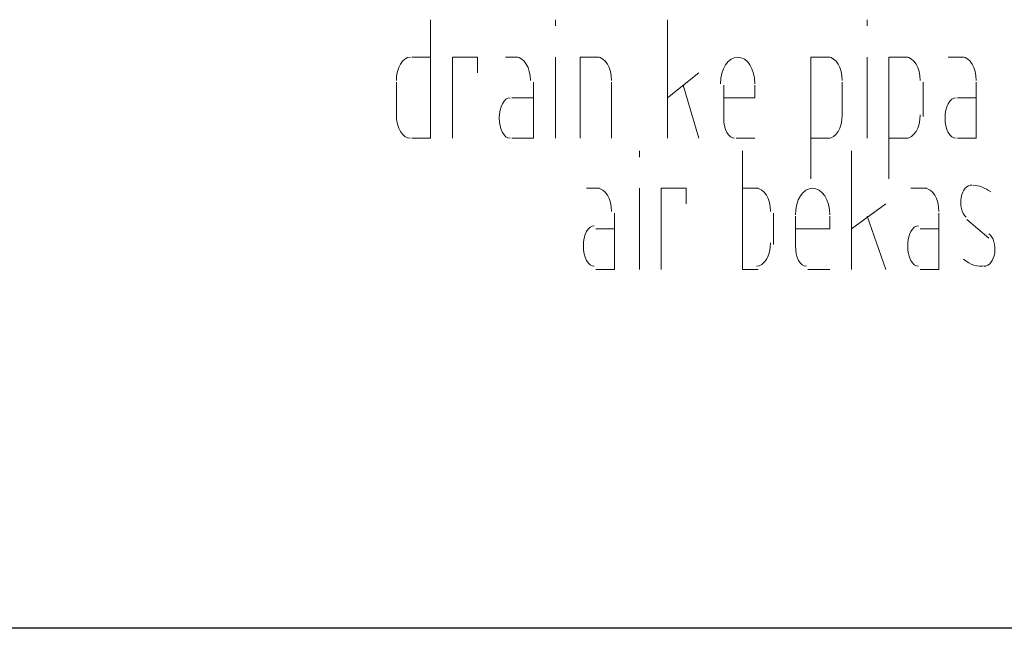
# Model space of a CAD drawing. Header units: millimetres. Extents: x 0 to 420, y 0 to 297.
# Tile 22 of 79: x 77 to 90, y 149 to 158. Entities that reach past the tile are written whole.
import ezdxf

# ---------------------------------------------------------------- set-up
doc = ezdxf.new("R2010")
doc.units = ezdxf.units.MM
doc.layers.add('LINE_000000', color=7, linetype='Continuous')

msp = doc.modelspace()

# ---------------------------------------------------------------- linework, layer by layer
at = {"layer": 'LINE_000000', "lineweight": 13}
for p, q in [((84.201, 157.522), (84.201, 157.607)), ((85.725, 155.998), (85.725, 157.607)), ((88.434, 157.522), (88.434, 157.607)), ((82.254, 157.099), (82.508, 157.099)), ((83.524, 157.099), (83.693, 157.099)), ((84.201, 155.998), (84.201, 157.099)), ((88.434, 155.998), (88.434, 157.099)), ((89.535, 157.099), (89.747, 157.099)), ((86.148, 156.887), (85.725, 156.549)), ((82.042, 156.295), (82.042, 156.76)), ((84.963, 156.76), (84.963, 155.998)), ((85.937, 156.718), (86.148, 155.998)), ((86.487, 156.252), (86.487, 156.718)), ((88.096, 156.76), (88.096, 156.295)), ((89.196, 156.76), (89.196, 156.295)), ((83.608, 156.549), (83.905, 156.549)), ((89.662, 156.549), (89.916, 156.549)), ((86.91, 155.998), (86.656, 155.998)), ((87.926, 155.998), (87.672, 155.998)), ((88.985, 155.998), (88.731, 155.998)), ((85.344, 155.744), (85.344, 155.829)), ((88.223, 154.22), (88.223, 155.829)), ((84.624, 155.321), (84.794, 155.321)), ((85.344, 154.22), (85.344, 155.321)), ((86.953, 155.321), (86.741, 155.321)), ((89.027, 155.321), (89.239, 155.321)), ((88.688, 155.109), (88.223, 154.771)), ((87.164, 154.559), (87.164, 154.982)), ((87.461, 154.517), (87.461, 154.94)), ((88.434, 154.94), (88.688, 154.22)), ((89.789, 154.898), (90.085, 154.644)), ((84.751, 154.771), (85.005, 154.771)), ((89.154, 154.771), (89.408, 154.771)), ((87.926, 154.22), (87.63, 154.22))]:
    msp.add_line(p, q, dxfattribs=at)
at = {"layer": 'LINE_000000', "lineweight": 25}
msp.add_line((120.311, 149.352), (27.813, 149.352), dxfattribs=at)
at = {"layer": 'LINE_000000', "lineweight": 13}
for points in [[(82.508, 157.607), (82.508, 155.998), (82.254, 155.998)], [(82.233, 157.099), (82.194, 157.093), (82.158, 157.074), (82.126, 157.045), (82.098, 157.006), (82.075, 156.959), (82.057, 156.905), (82.046, 156.845), (82.042, 156.781)], [(82.804, 155.998), (82.804, 157.099), (83.143, 157.099), (83.143, 156.887)], [(83.862, 156.781), (83.858, 156.845), (83.847, 156.905), (83.83, 156.959), (83.807, 157.006), (83.778, 157.045), (83.746, 157.074), (83.71, 157.093), (83.672, 157.099)], [(84.54, 155.998), (84.54, 157.099), (84.794, 157.099)], [(84.963, 156.781), (84.959, 156.845), (84.948, 156.905), (84.93, 156.959), (84.907, 157.006), (84.879, 157.045), (84.847, 157.074), (84.811, 157.093), (84.773, 157.099)], [(86.91, 156.739), (86.906, 156.812), (86.892, 156.879), (86.871, 156.94), (86.842, 156.994), (86.808, 157.038), (86.768, 157.071), (86.724, 157.092), (86.678, 157.099), (86.631, 157.092), (86.587, 157.071), (86.547, 157.038), (86.513, 156.994), (86.484, 156.94), (86.463, 156.879), (86.449, 156.812), (86.445, 156.739)], [(87.672, 155.448), (87.672, 157.099), (87.926, 157.099)], [(88.096, 156.781), (88.092, 156.845), (88.081, 156.905), (88.063, 156.959), (88.04, 157.006), (88.012, 157.045), (87.979, 157.074), (87.944, 157.093), (87.905, 157.099)], [(88.731, 155.448), (88.731, 157.099), (88.985, 157.099)], [(89.154, 156.781), (89.15, 156.845), (89.139, 156.905), (89.121, 156.959), (89.098, 157.006), (89.07, 157.045), (89.038, 157.074), (89.002, 157.093), (88.963, 157.099)], [(89.916, 156.781), (89.912, 156.845), (89.901, 156.905), (89.883, 156.959), (89.86, 157.006), (89.832, 157.045), (89.8, 157.074), (89.764, 157.093), (89.726, 157.099)], [(83.905, 156.76), (83.905, 155.998), (83.608, 155.998)], [(86.91, 156.718), (86.91, 156.549), (86.487, 156.549)], [(89.916, 156.76), (89.916, 155.998), (89.662, 155.998)], [(83.587, 156.549), (83.557, 156.543), (83.529, 156.527), (83.504, 156.502), (83.482, 156.468), (83.464, 156.427), (83.451, 156.381), (83.442, 156.329), (83.439, 156.273), (83.442, 156.218), (83.451, 156.166), (83.464, 156.12), (83.482, 156.079), (83.504, 156.045), (83.529, 156.02), (83.557, 156.004), (83.587, 155.998)], [(89.641, 156.549), (89.611, 156.543), (89.583, 156.527), (89.558, 156.502), (89.536, 156.468), (89.518, 156.427), (89.504, 156.381), (89.496, 156.329), (89.493, 156.273), (89.496, 156.218), (89.504, 156.166), (89.518, 156.12), (89.536, 156.079), (89.558, 156.045), (89.583, 156.02), (89.611, 156.004), (89.641, 155.998)], [(82.042, 156.316), (82.046, 156.252), (82.057, 156.192), (82.075, 156.138), (82.098, 156.091), (82.126, 156.053), (82.158, 156.023), (82.194, 156.005), (82.233, 155.998)], [(87.905, 155.998), (87.944, 156.005), (87.979, 156.023), (88.012, 156.053), (88.04, 156.091), (88.063, 156.138), (88.081, 156.192), (88.092, 156.252), (88.096, 156.316)], [(88.963, 155.998), (89.002, 156.005), (89.038, 156.023), (89.07, 156.053), (89.098, 156.091), (89.121, 156.138), (89.139, 156.192), (89.15, 156.252), (89.154, 156.316)], [(86.487, 156.273), (86.49, 156.218), (86.499, 156.166), (86.512, 156.12), (86.53, 156.079), (86.552, 156.045), (86.577, 156.02), (86.605, 156.004), (86.635, 155.998)], [(86.741, 155.829), (86.741, 154.22), (86.953, 154.22)], [(89.86, 155.363), (89.835, 155.362), (89.811, 155.354), (89.788, 155.34), (89.767, 155.321), (89.748, 155.296), (89.732, 155.267), (89.72, 155.234), (89.71, 155.197), (89.705, 155.158), (89.705, 155.119), (89.708, 155.081), (89.715, 155.044), (89.726, 155.01), (89.74, 154.979), (89.758, 154.952), (89.778, 154.929)], [(90.112, 155.272), (90.084, 155.291), (90.054, 155.309), (90.025, 155.324), (89.995, 155.337), (89.965, 155.347), (89.934, 155.355), (89.903, 155.36), (89.872, 155.363)], [(84.963, 155.004), (84.959, 155.067), (84.948, 155.127), (84.93, 155.181), (84.907, 155.228), (84.879, 155.267), (84.847, 155.296), (84.811, 155.315), (84.773, 155.321)], [(85.64, 154.22), (85.64, 155.321), (85.979, 155.321), (85.979, 155.109)], [(87.122, 155.004), (87.118, 155.067), (87.107, 155.127), (87.089, 155.181), (87.066, 155.228), (87.038, 155.267), (87.006, 155.296), (86.97, 155.315), (86.932, 155.321)], [(87.926, 154.961), (87.922, 155.034), (87.908, 155.101), (87.887, 155.162), (87.858, 155.216), (87.824, 155.26), (87.784, 155.293), (87.74, 155.314), (87.694, 155.321), (87.647, 155.314), (87.603, 155.293), (87.563, 155.26), (87.529, 155.216), (87.5, 155.162), (87.479, 155.101), (87.465, 155.034), (87.461, 154.961)], [(89.408, 155.004), (89.404, 155.067), (89.393, 155.127), (89.375, 155.181), (89.352, 155.228), (89.324, 155.267), (89.292, 155.296), (89.256, 155.315), (89.218, 155.321)], [(85.005, 154.982), (85.005, 154.22), (84.751, 154.22)], [(89.408, 154.982), (89.408, 154.22), (89.154, 154.22)], [(84.73, 154.813), (84.7, 154.807), (84.672, 154.791), (84.647, 154.766), (84.625, 154.732), (84.607, 154.692), (84.594, 154.645), (84.585, 154.593), (84.582, 154.538), (84.585, 154.482), (84.594, 154.431), (84.607, 154.384), (84.625, 154.343), (84.647, 154.31), (84.672, 154.284), (84.7, 154.268), (84.73, 154.263)], [(87.926, 154.94), (87.926, 154.771), (87.461, 154.771)], [(89.133, 154.813), (89.103, 154.807), (89.075, 154.791), (89.05, 154.766), (89.028, 154.732), (89.01, 154.692), (88.996, 154.645), (88.988, 154.593), (88.985, 154.538), (88.988, 154.482), (88.996, 154.431), (89.01, 154.384), (89.028, 154.343), (89.05, 154.31), (89.075, 154.284), (89.103, 154.268), (89.133, 154.263)], [(90.023, 154.263), (90.048, 154.266), (90.072, 154.277), (90.094, 154.293), (90.115, 154.314), (90.132, 154.34), (90.147, 154.371), (90.158, 154.405), (90.166, 154.443), (90.17, 154.482), (90.169, 154.521), (90.164, 154.559), (90.156, 154.595), (90.144, 154.628), (90.128, 154.657), (90.11, 154.683), (90.088, 154.704)], [(86.932, 154.263), (86.97, 154.269), (87.006, 154.288), (87.038, 154.317), (87.066, 154.356), (87.089, 154.403), (87.107, 154.457), (87.118, 154.516), (87.122, 154.58)], [(87.461, 154.538), (87.464, 154.482), (87.472, 154.431), (87.486, 154.384), (87.504, 154.343), (87.526, 154.31), (87.551, 154.284), (87.579, 154.268), (87.609, 154.263)], [(89.744, 154.358), (89.778, 154.331), (89.813, 154.309), (89.849, 154.291), (89.885, 154.277), (89.922, 154.268), (89.959, 154.263), (89.996, 154.263), (90.033, 154.267)]]:
    msp.add_lwpolyline(points, dxfattribs=at)

doc.saveas('drawing.dxf')
